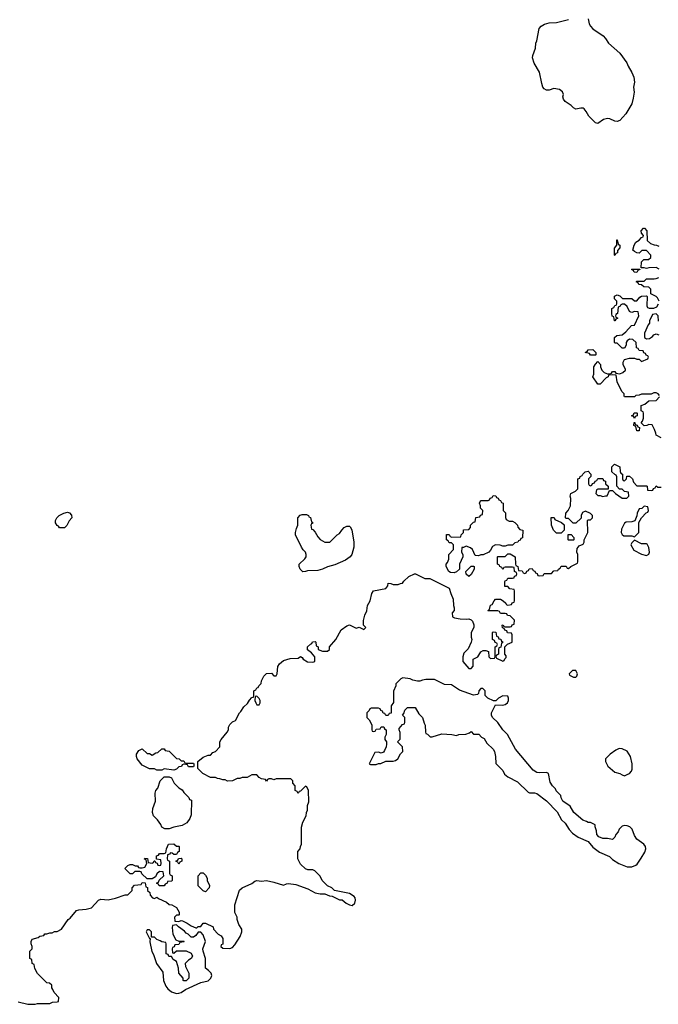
# Model space of a CAD drawing. Header units: inches. Extents: x 1889655 to 2052254, y 217972 to 431650.
# Tile 39 of 49: x 1941223 to 1946467, y 380094 to 388183. Entities that reach past the tile are written whole.
import ezdxf

# ---------------------------------------------------------------- set-up
doc = ezdxf.new("R2010")
doc.units = ezdxf.units.IN
doc.header["$MEASUREMENT"] = 0
doc.layers.add('B9348', color=7, linetype='Continuous')

msp = doc.modelspace()

# ---------------------------------------------------------------- linework, layer by layer
at = {"layer": 'B9348', "color": 6, "elevation": 200}
for points in [[(1945890.4, 388190), (1945900.4, 388150), (1945910.4, 388130), (1945929.1, 388109.1), (1946014, 388050), (1946034, 388030), (1946058, 387990), (1946150, 387907.3), (1946208.2, 387830), (1946220.3, 387800.2), (1946250.3, 387750), (1946264.9, 387710), (1946270.4, 387670), (1946264.4, 387630), (1946268.5, 387588.5), (1946261.4, 387538.6), (1946248.7, 387491.3), (1946199.1, 387410), (1946150, 387356), (1946130, 387347.3), (1946110, 387349.6), (1946070, 387367.8), (1946048.5, 387371.5), (1946017, 387363), (1945970, 387329.6), (1945950, 387337.2), (1945895.3, 387390), (1945875.3, 387430), (1945858, 387450), (1945850, 387455.3), (1945830, 387457.2), (1945790, 387449), (1945770, 387459), (1945750, 387479), (1945702, 387510), (1945689, 387530), (1945684, 387550), (1945689, 387570), (1945679, 387590), (1945655.3, 387610), (1945610, 387617.2), (1945570, 387604), (1945550, 387604), (1945530, 387614), (1945519.3, 387630), (1945510, 387658), (1945491.8, 387751.8), (1945447.2, 387827.2), (1945432.7, 387870), (1945436, 387890), (1945459.3, 387950), (1945461.2, 387990), (1945469.3, 388010.7), (1945489.3, 388110), (1945504, 388130), (1945532.3, 388147.7), (1945570, 388156.3), (1945630, 388160.5), (1945730, 388184.4)], [(1946474.6, 386134.6), (1946450, 386148), (1946390, 386146), (1946370, 386138), (1946350, 386146), (1946326, 386146), (1946330, 386194), (1946348, 386212), (1946387.3, 386212.7), (1946406, 386230), (1946406, 386250), (1946370, 386286), (1946332.7, 386287.3), (1946310, 386266), (1946290, 386268), (1946270, 386278), (1946258, 386290), (1946268.4, 386331.6), (1946283.1, 386356.9), (1946308.4, 386371.6), (1946330, 386394), (1946342, 386398), (1946346, 386410), (1946328.4, 386428.4), (1946326, 386450), (1946346, 386470), (1946354, 386470), (1946372, 386450), (1946374, 386370), (1946403.6, 386343.6), (1946432.7, 386332.7), (1946451.6, 386331.6), (1946470, 386322)], [(1946474, 385870), (1946459.3, 385899.3), (1946450, 385908.7), (1946406, 385930), (1946406, 385970), (1946390, 385986), (1946348.4, 385988.4), (1946330, 386006), (1946307.3, 386007.3), (1946302, 386022), (1946286, 386030), (1946290, 386034), (1946350, 386034), (1946370, 386054), (1946434, 386054), (1946450, 386058), (1946470, 386064.7)], [(1946476.4, 385096.4), (1946466, 385110), (1946450, 385118), (1946430, 385118), (1946407.3, 385107.3), (1946330, 385108), (1946310, 385098), (1946283.6, 385096.4), (1946270, 385086), (1946190, 385086), (1946186, 385090), (1946186, 385110), (1946166, 385130), (1946128.4, 385208.4), (1946122, 385262), (1946090, 385266), (1946058, 385262), (1946054, 385250), (1946039.6, 385240.4), (1945990, 385188), (1945970, 385188), (1945928, 385250), (1945938, 385270), (1945938, 385330), (1945950, 385354), (1945970, 385374), (1945991.6, 385351.6), (1945992, 385330), (1946003.6, 385303.6), (1946023.6, 385283.6), (1946050, 385274), (1946070, 385274), (1946082, 385278), (1946090, 385294), (1946110, 385294), (1946118, 385278), (1946150, 385274), (1946176.4, 385283.6), (1946196.4, 385303.6), (1946198, 385310), (1946178, 385350), (1946178, 385370), (1946189, 385391), (1946230, 385402), (1946270, 385402), (1946290, 385394), (1946310, 385394), (1946330, 385374), (1946382, 385398), (1946386, 385410), (1946382, 385422), (1946367.3, 385427.3), (1946362, 385442), (1946347.3, 385447.3), (1946342, 385462), (1946310, 385466), (1946302, 385482), (1946287.3, 385487.3), (1946286, 385530), (1946256.4, 385556.4), (1946230, 385558), (1946210, 385546), (1946202, 385530), (1946202, 385510), (1946190, 385486), (1946170, 385486), (1946130, 385526), (1946110, 385526), (1946106, 385530), (1946108.4, 385571.6), (1946126, 385590), (1946170, 385594), (1946200.4, 385619.6), (1946246, 385670), (1946270, 385674), (1946308, 385750), (1946302, 385782), (1946270, 385786), (1946250, 385778), (1946240.4, 385780.4), (1946230, 385786), (1946210, 385826), (1946190, 385846), (1946170, 385846), (1946158, 385842), (1946154, 385830), (1946138, 385822), (1946131.6, 385768.4), (1946118, 385762), (1946114, 385750), (1946118, 385738), (1946134, 385730), (1946118, 385722), (1946110, 385708), (1946106, 385710), (1946102, 385742), (1946088.4, 385748.4), (1946086, 385770), (1946086, 385810), (1946102, 385818), (1946110, 385834), (1946122, 385838), (1946126, 385850), (1946126, 385870), (1946108, 385890), (1946108.4, 385911.6), (1946130, 385922), (1946150, 385914), (1946172.7, 385892.7), (1946250, 385894), (1946270, 385874), (1946290, 385874), (1946316.4, 385903.6), (1946330, 385912), (1946370, 385914), (1946374, 385910), (1946372.7, 385832.7), (1946378, 385818), (1946392.7, 385812.7), (1946430, 385812), (1946454.6, 385825.4), (1946469, 385850)], [(1946467.3, 385707.3), (1946466, 385750), (1946450, 385766), (1946418, 385762), (1946394, 385710), (1946394, 385690), (1946383.6, 385676.4), (1946352.7, 385607.3), (1946352.7, 385572.7), (1946370, 385562), (1946394.6, 385565.4), (1946420.4, 385579.6), (1946430, 385594), (1946450, 385602), (1946470, 385594)], [(1946490, 384748), (1946448.7, 384768.7), (1946447.3, 384787.3), (1946436.4, 384816.4), (1946415.3, 384855.3), (1946390, 384858), (1946371.6, 384848.4), (1946350, 384846), (1946326, 384870), (1946336.4, 384883.6), (1946346, 384910), (1946346, 384950), (1946342, 384962), (1946326, 384970), (1946327.3, 385012.7), (1946356.4, 385023.6), (1946388.4, 385051.6), (1946450, 385054), (1946476.4, 385083.6)], [(1941210, 380114), (1941290, 380094), (1941350, 380094), (1941370, 380102), (1941470, 380102), (1941492.7, 380112.7), (1941530, 380114), (1941542, 380118), (1941546, 380150), (1941506, 380190), (1941496.4, 380216.4), (1941486, 380230), (1941486, 380250), (1941467.3, 380267.3), (1941446, 380270), (1941370, 380346), (1941348.4, 380388.4), (1941342, 380422), (1941326, 380430), (1941322, 380462), (1941306, 380470), (1941306, 380530), (1941326, 380550), (1941326, 380570), (1941318, 380590), (1941318, 380610), (1941326, 380630), (1941376.4, 380643.6), (1941390, 380654), (1941422, 380658), (1941430, 380672), (1941447.3, 380672.7), (1941470, 380682), (1941490, 380682), (1941508.9, 380691.1), (1941530, 380692), (1941566, 380710), (1941622, 380790), (1941638, 380802), (1941690, 380864.7), (1941710, 380871), (1941770, 380876), (1941812.3, 380887.7), (1941869.3, 380950.7), (1941890, 380958), (1941950, 380951.3), (1942010, 380964.7), (1942090, 380994), (1942110, 380994), (1942146, 381030), (1942146, 381050), (1942167.3, 381072.7), (1942222, 381078), (1942230, 381094), (1942252.7, 381092.7), (1942258, 381058), (1942272.7, 381052.7), (1942274, 381030), (1942292.7, 381012.7), (1942294, 380990), (1942314, 380970), (1942330, 380962), (1942350, 380974), (1942363.6, 380963.6), (1942430, 380934), (1942450, 380914), (1942471.6, 380911.6), (1942512, 380890), (1942532, 380850), (1942534, 380830), (1942530, 380826), (1942510, 380826), (1942494, 380810), (1942498, 380778), (1942530, 380774), (1942550, 380782), (1942559.6, 380779.6), (1942599.8, 380759.8), (1942630, 380738), (1942670, 380722), (1942678, 380722), (1942690, 380732), (1942710, 380734), (1942730, 380762), (1942750, 380762), (1942811.1, 380731.1), (1942814, 380710), (1942854, 380670), (1942876.9, 380656.9), (1942890, 380634), (1942892, 380588), (1942878, 380582), (1942874, 380570), (1942890, 380554), (1942950, 380552), (1942970, 380562), (1942990, 380582), (1943034, 380650), (1943048, 380690), (1943048, 380710), (1943022, 380750), (1943008, 380790), (1943008, 380810), (1942988.9, 380848.9), (1942989.1, 380910.9), (1943029.4, 381030.6), (1943050, 381051), (1943130, 381086), (1943153.6, 381106.4), (1943170, 381111), (1943210, 381106.8), (1943250.7, 381110.7), (1943310, 381098.8), (1943390, 381072), (1943415.3, 381084.7), (1943430, 381086), (1943490, 381078.8), (1943590, 381042.8), (1943650, 381010.8), (1943690, 381002.8), (1943730, 381002), (1943766, 380986), (1943790, 380982), (1943850, 380952), (1943870, 380952), (1943904.5, 380924.5), (1943930, 380910.8), (1943953.2, 380906.8), (1943976, 380924), (1943981.2, 380950), (1943977.2, 380970), (1943970, 380979), (1943930, 381004), (1943808.4, 381028.4), (1943786, 381050), (1943750, 381066), (1943708, 381110), (1943690, 381146), (1943646, 381190), (1943630, 381198), (1943590, 381198), (1943570, 381206), (1943530, 381246), (1943508, 381290), (1943508, 381350), (1943527.3, 381372.7), (1943528.4, 381391.6), (1943538, 381410), (1943538, 381550), (1943548, 381590), (1943576.4, 381643.6), (1943578, 381670), (1943586, 381690), (1943587.3, 381727.3), (1943596.4, 381756.4), (1943595.3, 381850), (1943582, 381882), (1943570, 381886), (1943530, 381846), (1943518, 381842), (1943510, 381826), (1943502, 381842), (1943486, 381850), (1943486, 381890), (1943466, 381910), (1943466, 381930), (1943450, 381946), (1943330, 381946), (1943310, 381938), (1943290, 381946), (1943270, 381946), (1943258, 381942), (1943250, 381926), (1943242, 381942), (1943210, 381946), (1943190, 381958), (1943170, 381978), (1943130, 381978), (1943090, 381958), (1943050, 381958), (1943030, 381948), (1943010, 381948), (1942970, 381928.7), (1942930, 381928), (1942910, 381938), (1942890, 381938), (1942867.3, 381947.3), (1942848.4, 381948.4), (1942830, 381958), (1942790, 381958), (1942726, 381990), (1942686, 382030), (1942686, 382090), (1942730, 382124.7), (1942770, 382142), (1942790, 382142), (1942810, 382162), (1942830, 382172), (1942866, 382210), (1942868, 382250), (1942878, 382270), (1942928, 382330), (1942938, 382350), (1942938, 382370), (1942950, 382394), (1942970, 382414), (1942994.6, 382425.4), (1943028, 382490), (1943040.4, 382499.6), (1943063.1, 382536.9), (1943094.6, 382565.4), (1943110, 382594), (1943130, 382614), (1943142, 382618), (1943146, 382630), (1943146, 382670), (1943162, 382678), (1943170, 382694), (1943182, 382698), (1943186, 382710), (1943206, 382730), (1943208.4, 382751.6), (1943228, 382790), (1943248.9, 382811.1), (1943290, 382814), (1943310, 382794), (1943330, 382794), (1943338, 382810), (1943342, 382870), (1943355.3, 382890), (1943390, 382918), (1943444.7, 382935.3), (1943510, 382938), (1943530, 382952), (1943543.6, 382943.6), (1943552, 382930), (1943587.7, 382907.7), (1943630, 382906), (1943646, 382910), (1943648, 382950), (1943620.4, 382980.4), (1943587.3, 383007.3), (1943586, 383030), (1943610, 383054), (1943622, 383058), (1943627.3, 383072.7), (1943650, 383074), (1943654, 383070), (1943658, 383038), (1943674, 383030), (1943674, 383010), (1943710, 382994), (1943750, 382994), (1943766, 383010), (1943766, 383030), (1943818, 383090), (1943862, 383170), (1943910, 383204.7), (1943930, 383211.3), (1943984.7, 383184.7), (1944012, 383192), (1944050, 383174), (1944066, 383190), (1944046, 383210), (1944047.3, 383247.3), (1944058, 383290), (1944074.6, 383325.4), (1944078, 383370), (1944102, 383410), (1944115.3, 383470), (1944128.7, 383490), (1944228.7, 383511.3), (1944247.3, 383532.7), (1944250, 383554), (1944271.6, 383551.6), (1944290, 383542), (1944330, 383542), (1944350, 383552), (1944367.3, 383552.7), (1944378, 383570), (1944418, 383610), (1944466, 383630), (1944474, 383630), (1944550, 383592), (1944590, 383592), (1944750, 383512), (1944762, 383470), (1944783.6, 383423.6), (1944784.7, 383370), (1944792, 383350), (1944792, 383330), (1944774, 383310), (1944778, 383278), (1944794, 383270), (1944839.8, 383259.8), (1944890, 383258), (1944910, 383262), (1944930, 383254), (1944942, 383242), (1944951.1, 383211.1), (1944952, 383190), (1944931.3, 383150), (1944931, 383110), (1944936, 383090), (1944931.3, 383070), (1944905.4, 383014.6), (1944870, 382978), (1944861, 382950), (1944862, 382910), (1944910, 382852), (1944930, 382854), (1944947.3, 382872.7), (1944946, 382930), (1944986, 382950), (1945008.9, 382991.1), (1945030, 383002), (1945050, 383002), (1945072.7, 382992.7), (1945074, 382950), (1945090, 382934), (1945122, 382938), (1945126, 382950), (1945126, 383030), (1945142, 383038), (1945146, 383050), (1945142, 383062), (1945127.3, 383067.3), (1945122, 383082), (1945106, 383090), (1945106, 383150), (1945110, 383154), (1945132.7, 383152.7), (1945138, 383118), (1945152.7, 383112.7), (1945158, 383098), (1945172.7, 383092.7), (1945178, 383078), (1945194, 383070), (1945178, 383062), (1945172.7, 383027.3), (1945158, 383022), (1945154, 383010), (1945154, 382970), (1945138, 382962), (1945134, 382950), (1945138, 382938), (1945190, 382914), (1945202, 382918), (1945207.3, 382932.7), (1945218, 382942), (1945216.4, 382956.4), (1945206, 382970), (1945206, 383030), (1945227.3, 383052.7), (1945266, 383070), (1945266, 383130), (1945262, 383142), (1945227.3, 383147.3), (1945222, 383162), (1945207.3, 383167.3), (1945202, 383182), (1945187.3, 383187.3), (1945186, 383210), (1945192.7, 383212.7), (1945198, 383198), (1945210, 383194), (1945250, 383194), (1945262, 383198), (1945267.3, 383212.7), (1945282, 383218), (1945286, 383250), (1945250, 383286), (1945227.3, 383287.3), (1945222, 383302), (1945210, 383306), (1945170, 383306), (1945162, 383322), (1945150, 383326), (1945070, 383326), (1945066, 383330), (1945082, 383338), (1945090, 383374), (1945102, 383378), (1945118, 383410), (1945130, 383422), (1945170, 383422), (1945194, 383410), (1945214, 383390), (1945218, 383378), (1945230, 383374), (1945262, 383378), (1945267.3, 383392.7), (1945282, 383398), (1945286, 383410), (1945286, 383490), (1945282, 383502), (1945248.4, 383508.4), (1945230, 383526), (1945207.3, 383527.3), (1945207.3, 383567.3), (1945210, 383574), (1945222, 383578), (1945230, 383594), (1945270, 383594), (1945282, 383598), (1945287.3, 383612.7), (1945302, 383618), (1945306, 383630), (1945302, 383642), (1945286, 383650), (1945282, 383682), (1945270, 383686), (1945210, 383686), (1945198, 383682), (1945190, 383666), (1945182, 383682), (1945166, 383690), (1945162, 383702), (1945146, 383710), (1945146, 383770), (1945150, 383774), (1945210, 383774), (1945230, 383794), (1945250, 383794), (1945292, 383770), (1945294, 383710), (1945298, 383698), (1945314, 383690), (1945318, 383658), (1945350, 383654), (1945358, 383638), (1945370, 383634), (1945382, 383638), (1945387.3, 383652.7), (1945402, 383658), (1945407.3, 383672.7), (1945430, 383674), (1945438, 383658), (1945452.7, 383652.7), (1945458, 383638), (1945472.7, 383632.7), (1945478, 383618), (1945490, 383614), (1945522, 383618), (1945530, 383634), (1945590, 383634), (1945610, 383654), (1945642, 383658), (1945646, 383670), (1945662, 383678), (1945670, 383694), (1945710, 383694), (1945718, 383678), (1945730, 383674), (1945748.4, 383691.6), (1945802, 383718), (1945806, 383730), (1945806, 383790), (1945798, 383810), (1945800.4, 383839.6), (1945818, 383862), (1945850, 383874), (1945858, 383890), (1945858, 383910), (1945888.4, 383971.6), (1945886, 384070), (1945890, 384074), (1945910, 384074), (1945926, 384090), (1945926, 384110), (1945910, 384126), (1945870, 384146), (1945845.4, 384134.6), (1945834, 384110), (1945832.7, 384087.3), (1945790, 384046), (1945767.3, 384047.3), (1945730, 384086), (1945710, 384086), (1945706, 384090), (1945708, 384130), (1945728, 384150), (1945746, 384190), (1945748, 384250), (1945742, 384270), (1945748, 384290), (1945786, 384310), (1945806, 384330), (1945806, 384410), (1945822, 384418), (1945826, 384430), (1945842, 384438), (1945846, 384450), (1945866, 384470), (1945890, 384474), (1945914, 384450), (1945914, 384430), (1945894, 384410), (1945894, 384370), (1945898, 384358), (1945910, 384354), (1945922, 384358), (1945927.3, 384372.7), (1945942, 384378), (1945947.3, 384392.7), (1945962, 384398), (1945970, 384414), (1946010, 384414), (1946018, 384398), (1946032.7, 384392.7), (1946034, 384370), (1946054, 384350), (1946054, 384326), (1945970, 384326), (1945958, 384322), (1945954, 384290), (1945970, 384274), (1945990, 384274), (1946010, 384264.7), (1946032.7, 384272.7), (1946047.3, 384272.7), (1946066, 384314), (1946090, 384314), (1946114, 384290), (1946170, 384252), (1946207.3, 384252.7), (1946226, 384270), (1946222, 384302), (1946188.4, 384308.4), (1946170, 384326), (1946147.3, 384327.3), (1946126, 384350), (1946127.3, 384427.3), (1946122, 384442), (1946110, 384446), (1946086, 384470), (1946086, 384510), (1946108.4, 384531.6), (1946152, 384510), (1946152.7, 384472.7), (1946158, 384458), (1946174, 384450), (1946174, 384410), (1946178, 384398), (1946190, 384394), (1946206, 384410), (1946207.3, 384432.7), (1946230, 384434), (1946254, 384410), (1946263.6, 384383.6), (1946290, 384354), (1946370, 384354), (1946374, 384350), (1946378, 384318), (1946410, 384314), (1946422, 384318), (1946427.3, 384332.7), (1946442, 384338), (1946450, 384354), (1946462, 384342), (1946490, 384342)]]:
    msp.add_lwpolyline(points, dxfattribs=at)
for points in [[(1946110, 386246), (1946106, 386250), (1946107.3, 386307.3), (1946126, 386330), (1946126, 386374), (1946130, 386374), (1946138, 386338), (1946152, 386330), (1946152, 386310), (1946132.7, 386287.3), (1946131.6, 386268.4), (1946118, 386262)], [(1946290, 386106), (1946268.4, 386108.4), (1946262, 386122), (1946246, 386130), (1946250, 386134), (1946314, 386134), (1946314, 386130), (1946298, 386122)], [(1945950, 385426), (1945910, 385428), (1945902, 385442), (1945866, 385450), (1945882, 385458), (1945890, 385472), (1945930, 385474), (1945954, 385450), (1945954, 385430)], [(1946270, 384906), (1946262, 384922), (1946250, 384926), (1946248.4, 384931.6), (1946262, 384938), (1946267.3, 384952.7), (1946290, 384954), (1946294, 384950), (1946294, 384930), (1946278, 384922)], [(1946290, 384806), (1946282, 384842), (1946266, 384850), (1946267.3, 384872.7), (1946272.7, 384872.7), (1946278, 384858), (1946292.7, 384852.7), (1946298, 384838), (1946312.7, 384832.7), (1946310, 384806)], [(1945190, 383858), (1945167.3, 383867.3), (1945130, 383868), (1945105.4, 383854.6), (1945090, 383826), (1945074, 383810), (1945030, 383786), (1945010, 383786), (1944990, 383778), (1944962, 383782), (1944942, 383830), (1944924.7, 383844.7), (1944890, 383858), (1944866, 383846), (1944854, 383846), (1944852, 383810), (1944862, 383790), (1944862, 383770), (1944834, 383710), (1944834, 383670), (1944810, 383646), (1944790, 383638), (1944760.4, 383640.4), (1944746, 383650), (1944726, 383690), (1944726, 383710), (1944736.4, 383723.6), (1944746, 383750), (1944746, 383790), (1944786, 383830), (1944786, 383870), (1944770, 383886), (1944750, 383886), (1944742, 383902), (1944728, 383910), (1944727.3, 383952.7), (1944750, 383954), (1944758, 383938), (1944772.7, 383932.7), (1944846, 383934), (1944848.4, 383951.6), (1944866, 383970), (1944867.3, 383992.7), (1944910, 383994), (1944926, 384010), (1944926, 384030), (1944950, 384054), (1944962, 384058), (1944967.3, 384092.7), (1945002, 384098), (1945007.3, 384112.7), (1945022, 384118), (1945026, 384150), (1945006, 384170), (1945006, 384190), (1944998, 384210), (1945006, 384230), (1945010, 384234), (1945070, 384234), (1945082, 384238), (1945087.3, 384252.7), (1945102, 384258), (1945110, 384274), (1945132.7, 384272.7), (1945138, 384258), (1945152.7, 384252.7), (1945158, 384238), (1945170, 384234), (1945178, 384218), (1945194, 384210), (1945194, 384150), (1945211.6, 384131.6), (1945212.7, 384092.7), (1945218, 384078), (1945243.6, 384063.6), (1945270, 384062), (1945290, 384052), (1945312, 384030), (1945312.7, 384012.7), (1945330, 383994), (1945354, 383990), (1945352.7, 383927.3), (1945338, 383922), (1945332, 383908), (1945318, 383902), (1945314, 383890), (1945290, 383886), (1945270, 383866), (1945230, 383866), (1945210, 383858)], [(1946350, 384186), (1946332, 384168), (1946310, 384166), (1946292, 384130), (1946291.6, 384108.4), (1946272.7, 384067.3), (1946250, 384058), (1946203.6, 384056.4), (1946190, 384046), (1946163.6, 383996.4), (1946162, 383970), (1946170, 383954), (1946183.6, 383943.6), (1946250, 383942), (1946270, 383934), (1946306, 383970), (1946307.3, 384052.7), (1946328.7, 384091.3), (1946367.3, 384132.7), (1946382, 384138), (1946386, 384150), (1946382, 384182)], [(1941550, 384008.7), (1941542, 384022), (1941530, 384028.7), (1941518, 384050), (1941518, 384070), (1941528, 384090), (1941548, 384110), (1941586, 384130), (1941616, 384136), (1941631.6, 384131.6), (1941650, 384114), (1941652, 384090), (1941630, 384066), (1941611.1, 384028.9), (1941590, 384008.7)], [(1943730, 383892), (1943770, 383892), (1943828.9, 383951.1), (1943850, 383962), (1943868, 383990), (1943888.7, 384010), (1943910, 384021), (1943930, 384022), (1943936.9, 384016.9), (1943950.9, 383990.9), (1943966.8, 383890), (1943966, 383850), (1943951, 383790), (1943938, 383770), (1943897.5, 383742.5), (1943810, 383705.2), (1943750, 383689), (1943710, 383669), (1943670, 383659), (1943586, 383654), (1943570, 383648.7), (1943548.4, 383648.4), (1943526, 383670), (1943518, 383690), (1943518, 383710), (1943565.6, 383754.4), (1943575.3, 383770), (1943575.3, 383790), (1943568.7, 383810), (1943550, 383828.7), (1943538, 383850), (1943488, 383950), (1943488, 383970), (1943496.4, 384003.6), (1943508, 384030), (1943508, 384090), (1943527.3, 384112.7), (1943542, 384118), (1943576.9, 384116.9), (1943594, 384110), (1943598, 384098), (1943610, 384094), (1943618, 384058), (1943632, 384050), (1943618, 384042), (1943614, 384030), (1943618, 383998), (1943630, 383994), (1943650, 383974), (1943670, 383934), (1943691.6, 383911.6)], [(1945630, 383966), (1945606, 383990), (1945588.7, 384030), (1945587.3, 384092.7), (1945612.7, 384092.7), (1945618, 384078), (1945672.7, 384052.7), (1945692.7, 384032.7), (1945694, 383990), (1945670, 383966)], [(1945730, 383906), (1945726, 383910), (1945727.3, 383952.7), (1945750, 383954), (1945774, 383930), (1945774, 383910), (1945770, 383906)], [(1946270, 383906), (1946250, 383886), (1946242, 383870), (1946265.4, 383825.4), (1946330, 383791.3), (1946370, 383782), (1946388.4, 383791.6), (1946395.3, 383810), (1946390, 383846), (1946374.6, 383874.6), (1946370, 383878), (1946330, 383878)], [(1944910, 383608), (1944888.4, 383628.4), (1944886, 383650), (1944930, 383694), (1944950, 383694), (1944954, 383690), (1944954, 383670), (1944930, 383626)], [(1945763.6, 382836.4), (1945734, 382810), (1945738, 382798), (1945754, 382790), (1945770, 382782), (1945790, 382782), (1945798, 382790), (1945802, 382810), (1945790, 382835.3)], [(1944370, 382775.3), (1944351.6, 382768.4), (1944312.7, 382727.3), (1944312, 382710), (1944292.7, 382667.3), (1944292.7, 382572.7), (1944272.7, 382547.3), (1944272.7, 382487.3), (1944258, 382482), (1944250, 382466), (1944230, 382466), (1944222, 382482), (1944207.3, 382487.3), (1944202, 382502), (1944187.3, 382507.3), (1944182, 382522), (1944170, 382526), (1944110, 382526), (1944098, 382522), (1944092.7, 382507.3), (1944074, 382490), (1944074, 382450), (1944091.6, 382431.6), (1944114, 382390), (1944114, 382350), (1944118, 382338), (1944130, 382334), (1944142, 382338), (1944150, 382354), (1944182, 382358), (1944190, 382374), (1944212.7, 382372.7), (1944218, 382358), (1944232, 382350), (1944232, 382310), (1944222, 382290), (1944222, 382270), (1944234, 382250), (1944234, 382230), (1944232, 382210), (1944219.6, 382180.4), (1944210, 382166), (1944190, 382158), (1944170, 382166), (1944138, 382162), (1944094, 382070), (1944103.6, 382063.6), (1944150, 382064.7), (1944168.9, 382071.1), (1944188.4, 382071.6), (1944230, 382092), (1944290, 382092), (1944310, 382098), (1944328, 382110), (1944349.1, 382150.9), (1944368, 382170), (1944366, 382210), (1944326, 382250), (1944347.3, 382272.7), (1944347.3, 382327.3), (1944338, 382350), (1944340.4, 382359.6), (1944367.3, 382392.7), (1944382, 382398), (1944386, 382410), (1944386, 382450), (1944366, 382470), (1944376.4, 382483.6), (1944386, 382510), (1944408.4, 382531.6), (1944470, 382532), (1944499.6, 382479.6), (1944531.3, 382450), (1944543.6, 382403.6), (1944552.7, 382387.3), (1944554, 382330), (1944558, 382318), (1944572.7, 382312.7), (1944592.7, 382292.7), (1944610, 382292), (1944690, 382314.8), (1944771, 382311), (1944810, 382302), (1944830, 382312), (1944887.3, 382312.7), (1944916.4, 382323.6), (1944930, 382334), (1944950, 382314), (1944992.7, 382312.7), (1945014, 382290), (1945036.9, 382276.9), (1945059.6, 382239.6), (1945110.9, 382190.9), (1945122, 382170), (1945131.1, 382131.1), (1945132.7, 382072.7), (1945190, 382014), (1945204.7, 381984.7), (1945230, 381962), (1945310, 381922), (1945396.9, 381836.9), (1945410, 381831.3), (1945450, 381831), (1945470, 381824.7), (1945550, 381764.7), (1945635.5, 381675.5), (1945671.3, 381610), (1945702, 381582), (1945736, 381530), (1945761.1, 381501.1), (1945808.1, 381468.1), (1945890, 381431.3), (1945930, 381386), (1945984.5, 381344.5), (1946067.1, 381307.1), (1946090, 381284.7), (1946142, 381250), (1946210, 381224.7), (1946250, 381224.7), (1946283.1, 381236.9), (1946293.6, 381246.4), (1946326.3, 381293.7), (1946355.1, 381344.9), (1946364, 381370), (1946362, 381390), (1946349.1, 381409.1), (1946289.4, 381449.4), (1946270, 381482), (1946252.1, 381532.1), (1946232, 381552), (1946210, 381561.2), (1946190, 381564), (1946170, 381558), (1946146, 381534), (1946136, 381510), (1946118, 381490), (1946110, 381468), (1946090, 381448), (1946050, 381455.3), (1946010, 381455.3), (1945978, 381470), (1945962, 381490), (1945960.4, 381520.4), (1945948, 381552), (1945948, 381568), (1945910, 381588), (1945890, 381588.7), (1945877.2, 381597.2), (1945846.3, 381606.3), (1945774, 381670), (1945742, 381722), (1945683.1, 381763.1), (1945668, 381790), (1945666, 381810), (1945629.1, 381849.1), (1945623.1, 381863.1), (1945598, 381890), (1945580.2, 381920.2), (1945566, 381990), (1945550, 381998), (1945490, 381995.3), (1945470, 381999), (1945438, 382018), (1945295.3, 382190), (1945228, 382310), (1945188.9, 382348.9), (1945148.4, 382408.4), (1945106, 382450), (1945098, 382470), (1945098, 382490), (1945130, 382554), (1945190, 382552), (1945210, 382558), (1945228, 382570), (1945238, 382590), (1945238, 382610), (1945230, 382626), (1945190, 382628), (1945154, 382610), (1945132.7, 382587.3), (1945112.7, 382587.3), (1945066, 382610), (1945046, 382630), (1945046, 382670), (1945027.3, 382687.3), (1945010, 382688), (1944992, 382670), (1944991.6, 382648.4), (1944982, 382638), (1944950, 382634), (1944834.6, 382674.6), (1944770, 382718), (1944710, 382722), (1944630, 382762), (1944556.9, 382763.1), (1944530, 382758), (1944510, 382748), (1944490, 382748), (1944450, 382758), (1944428.4, 382768.4)], [(1943170, 382626), (1943158, 382622), (1943154, 382590), (1943162, 382570), (1943170, 382554), (1943190, 382554), (1943198, 382570), (1943198, 382590), (1943190, 382606)], [(1942550, 382094), (1942570, 382094), (1942578, 382078), (1942590, 382074), (1942650, 382074), (1942654, 382070), (1942654, 382050), (1942650, 382046), (1942610, 382046), (1942602, 382062), (1942570, 382066), (1942558, 382062), (1942552.7, 382047.3), (1942530, 382046), (1942510, 382026), (1942490, 382018), (1942410, 382028), (1942390, 382018), (1942350, 382018), (1942330, 382028), (1942290, 382028), (1942230, 382059), (1942189, 382110), (1942182, 382130), (1942182, 382150), (1942202, 382178), (1942230, 382194), (1942270, 382154), (1942290, 382154), (1942310, 382142), (1942340.4, 382159.6), (1942356.4, 382163.6), (1942390, 382194), (1942410, 382194), (1942418, 382178), (1942450, 382174), (1942510, 382114), (1942531.6, 382111.6)], [(1946145.4, 382194.6), (1946116.9, 382183.1), (1946072, 382150), (1946032, 382110), (1946032, 382090), (1946051.6, 382051.6), (1946110, 382002), (1946150, 381991.3), (1946170, 381978), (1946190, 381972), (1946210, 381982), (1946228.9, 381991.1), (1946248, 382010), (1946252.9, 382027.1), (1946252.7, 382070), (1946239.3, 382130), (1946210, 382174), (1946170, 382194)], [(1942450, 381535.3), (1942416.4, 381536.4), (1942390, 381548), (1942382, 381570), (1942355.3, 381610), (1942322, 381642), (1942312.7, 381670), (1942316, 381704), (1942338, 381762), (1942335.3, 381830), (1942342, 381850), (1942358, 381870), (1942378, 381930), (1942410, 381962), (1942450, 381962), (1942470, 381954), (1942492, 381910), (1942530, 381872), (1942556.9, 381856.9), (1942570, 381834), (1942612.7, 381792.7), (1942618, 381778), (1942634, 381770), (1942632, 381650), (1942619.8, 381620.2), (1942594.8, 381585.2), (1942558, 381562), (1942490, 381548.7)], [(1942510, 381394), (1942530, 381394), (1942534, 381390), (1942534, 381350), (1942518, 381342), (1942510, 381326), (1942490, 381326), (1942476.4, 381336.4), (1942462, 381338), (1942452.7, 381327.3), (1942438, 381322), (1942434, 381290), (1942438, 381278), (1942454, 381270), (1942454, 381170), (1942458, 381158), (1942474, 381150), (1942474, 381110), (1942470, 381106), (1942438, 381102), (1942434, 381090), (1942418, 381082), (1942410, 381066), (1942368.4, 381068.4), (1942362, 381082), (1942346, 381090), (1942362, 381098), (1942367.3, 381112.7), (1942406, 381150), (1942402, 381182), (1942370, 381186), (1942350, 381166), (1942338, 381142), (1942310, 381126), (1942270, 381126), (1942227.3, 381167.3), (1942222, 381182), (1942210, 381186), (1942170, 381186), (1942150, 381166), (1942130, 381166), (1942086, 381210), (1942110, 381234), (1942130, 381242), (1942150, 381242), (1942172.7, 381232.7), (1942191.6, 381231.6), (1942198, 381218), (1942210, 381214), (1942230, 381214), (1942250, 381222), (1942266, 381250), (1942262, 381282), (1942247.3, 381287.3), (1942250, 381294), (1942272.7, 381292.7), (1942278, 381258), (1942310, 381254), (1942322, 381258), (1942327.3, 381272.7), (1942334, 381274), (1942338, 381258), (1942352.7, 381252.7), (1942358, 381238), (1942370, 381234), (1942382, 381238), (1942386, 381250), (1942382, 381282), (1942346, 381286), (1942347.3, 381312.7), (1942362, 381318), (1942370, 381334), (1942410, 381334), (1942422, 381338), (1942428.4, 381371.6), (1942446, 381410), (1942490, 381412)], [(1942530, 381246), (1942522, 381262), (1942506, 381270), (1942522, 381278), (1942527.3, 381292.7), (1942550, 381294), (1942554, 381290), (1942554, 381270), (1942538, 381262)], [(1942750, 381018), (1942730, 381026), (1942688.4, 381068.4), (1942688.7, 381150), (1942710, 381174), (1942730, 381174), (1942750, 381154), (1942762, 381130), (1942762, 381110), (1942782, 381070), (1942778, 381050)], [(1942510, 380746), (1942478, 380742), (1942474, 380726), (1942481, 380670), (1942504.7, 380624.7), (1942530, 380614), (1942570, 380614), (1942574, 380610), (1942570, 380606), (1942538, 380602), (1942530, 380586), (1942498, 380582), (1942492.7, 380567.3), (1942478, 380562), (1942474, 380550), (1942478, 380518), (1942490, 380514), (1942510, 380534), (1942590, 380534), (1942630, 380514), (1942642, 380490), (1942632, 380470), (1942610, 380458), (1942582, 380430), (1942583.6, 380403.6), (1942611.3, 380350), (1942612, 380310), (1942590, 380286), (1942570, 380286), (1942566, 380290), (1942566, 380310), (1942528.9, 380348.9), (1942528, 380390), (1942510, 380446), (1942483.1, 380463.1), (1942470, 380486), (1942447.3, 380487.3), (1942442, 380502), (1942426, 380510), (1942426, 380590), (1942422, 380602), (1942390, 380606), (1942376.4, 380616.4), (1942350, 380626), (1942330, 380646), (1942306, 380646), (1942306, 380690), (1942290, 380706), (1942270, 380706), (1942262, 380690), (1942290, 380634), (1942294, 380634), (1942292, 380608), (1942307.5, 380527.5), (1942322, 380502), (1942347.9, 380427.9), (1942398.8, 380358.8), (1942404.9, 380290), (1942422.3, 380242.3), (1942439.9, 380219.9), (1942470, 380196), (1942510, 380182.8), (1942530, 380186.8), (1942550, 380191), (1942584.7, 380215.3), (1942710, 380272), (1942770, 380286), (1942794, 380310), (1942802, 380330), (1942795.3, 380350), (1942772.9, 380372.9), (1942748, 380390), (1942749, 380470), (1942728.7, 380530), (1942728, 380550), (1942748.7, 380610), (1942730, 380666), (1942710, 380686), (1942690, 380686), (1942670, 380658), (1942650, 380646), (1942630, 380646), (1942606, 380670), (1942590, 380678), (1942576, 380696), (1942526, 380730)]]:
    msp.add_lwpolyline(points, close=True, dxfattribs=at)

doc.saveas('drawing.dxf')
